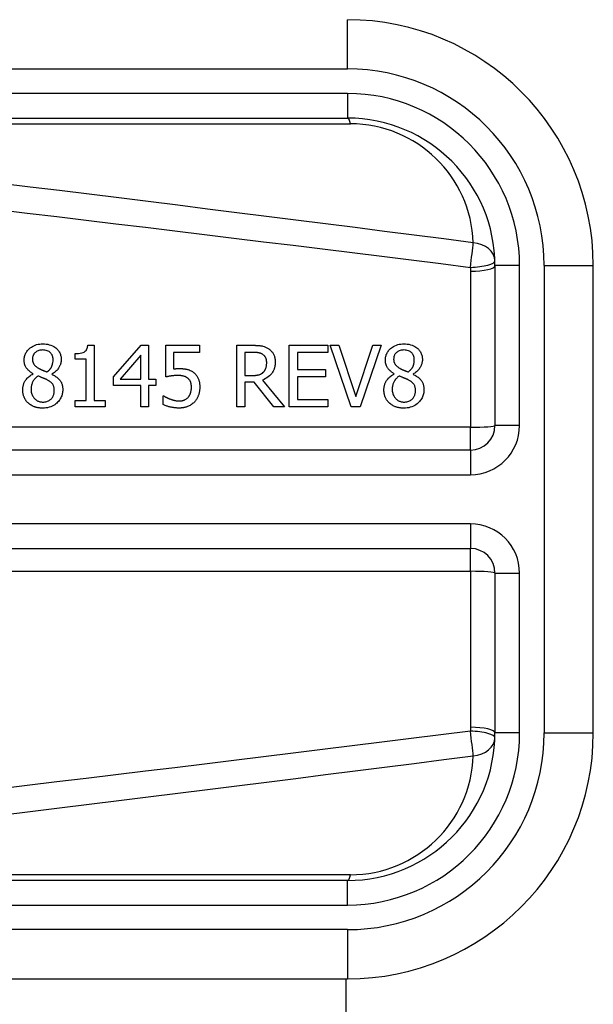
# Model space of a CAD drawing. Header units: inches. Extents: x 4 to 114, y 7 to 60.
# Tile 45 of 96: x 27.096 to 27.555, y 27.616 to 28.404. Entities that reach past the tile are written whole.
import ezdxf

# ---------------------------------------------------------------- set-up
doc = ezdxf.new("R2010")
doc.units = ezdxf.units.IN
doc.header["$MEASUREMENT"] = 0
doc.layers.add('Visible Edges(ANSI)', color=7, linetype='Continuous', lineweight=25)
doc.layers.add('Visible Tangent Edges(ANSI)', color=7, linetype='Continuous', lineweight=25)

msp = doc.modelspace()

# ---------------------------------------------------------------- linework, layer by layer
at = {"layer": 'Visible Edges(ANSI)'}
for p, q in [((26.70899, 28.32554), (27.35805, 28.32554)), ((27.47616, 28.20743), (27.47616, 28.07947)), ((27.5549, 27.83342), (27.5549, 28.20743)), ((27.15011, 28.14383), (27.15522, 28.14383)), ((27.15522, 28.14383), (27.15522, 28.09948)), ((27.17073, 28.11831), (27.19274, 28.14367)), ((27.19274, 28.14367), (27.19881, 28.14367)), ((27.19881, 28.14367), (27.19881, 28.11667)), ((27.21249, 28.11831), (27.21249, 28.14367)), ((27.21249, 28.14367), (27.23948, 28.14367)), ((27.23948, 28.14367), (27.23948, 28.13789)), ((27.2694, 28.09446), (27.2694, 28.14367)), ((27.2694, 28.14367), (27.28208, 28.14367)), ((27.31139, 28.14367), (27.34218, 28.14367)), ((27.31139, 28.09446), (27.31139, 28.14367)), ((27.34218, 28.14367), (27.34218, 28.13785)), ((27.34409, 28.14367), (27.35111, 28.14367)), ((27.36104, 28.09446), (27.34409, 28.14367)), ((27.35111, 28.14367), (27.36475, 28.10279)), ((27.36475, 28.10279), (27.37839, 28.14367)), ((27.38505, 28.14367), (27.3681, 28.09446)), ((27.37839, 28.14367), (27.38505, 28.14367)), ((27.13994, 28.13247), (27.13994, 28.13697)), ((27.19247, 28.1359), (27.17592, 28.11667)), ((27.19247, 28.11667), (27.19247, 28.1359)), ((27.23948, 28.13789), (27.21883, 28.13789)), ((27.21883, 28.13789), (27.21883, 28.12477)), ((27.28244, 28.13801), (27.27594, 28.13801)), ((27.27594, 28.13801), (27.27594, 28.1195)), ((27.31793, 28.13785), (27.31793, 28.12437)), ((27.34218, 28.13785), (27.31793, 28.13785)), ((27.14888, 28.13247), (27.13994, 28.13247)), ((27.14888, 28.09948), (27.14888, 28.13247)), ((27.10632, 28.12074), (27.10632, 28.12094)), ((27.12132, 28.12066), (27.12132, 28.12046)), ((27.27594, 28.1195), (27.28168, 28.1195)), ((27.31793, 28.12437), (27.34054, 28.12437)), ((27.34054, 28.12437), (27.34054, 28.11855)), ((27.39554, 28.12074), (27.39554, 28.12094)), ((27.41053, 28.12066), (27.41053, 28.12046)), ((27.17073, 28.11137), (27.17073, 28.11831)), ((27.19247, 28.11137), (27.17073, 28.11137)), ((27.17592, 28.11667), (27.19247, 28.11667)), ((27.19247, 28.09446), (27.19247, 28.11137)), ((27.19881, 28.11667), (27.20467, 28.11667)), ((27.19881, 28.11137), (27.19881, 28.09446)), ((27.20467, 28.11137), (27.19881, 28.11137)), ((27.20467, 28.11667), (27.20467, 28.11137)), ((27.27594, 28.11404), (27.27594, 28.09446)), ((27.28343, 28.11404), (27.27594, 28.11404)), ((27.29899, 28.09446), (27.28343, 28.11404)), ((27.28997, 28.11588), (27.30748, 28.09446)), ((27.34054, 28.11855), (27.31793, 28.11855)), ((27.31793, 28.11855), (27.31793, 28.10028)), ((27.13994, 28.09948), (27.14888, 28.09948)), ((27.13994, 28.09446), (27.13994, 28.09948)), ((27.15522, 28.09948), (27.16395, 28.09948)), ((27.16395, 28.09948), (27.16395, 28.09446)), ((27.21045, 28.10319), (27.21093, 28.10319)), ((27.21045, 28.09621), (27.21045, 28.10319)), ((27.31793, 28.10028), (27.34218, 28.10028)), ((27.34218, 28.10028), (27.34218, 28.09446)), ((27.16395, 28.09446), (27.13994, 28.09446)), ((27.19881, 28.09446), (27.19247, 28.09446)), ((27.27594, 28.09446), (27.2694, 28.09446)), ((27.30748, 28.09446), (27.29899, 28.09446)), ((27.34218, 28.09446), (27.31139, 28.09446)), ((27.3681, 28.09446), (27.36104, 28.09446)), ((27.45647, 28.05978), (26.80449, 28.05978)), ((26.80449, 27.98107), (27.45647, 27.98107)), ((27.47616, 27.96138), (27.47616, 27.83342)), ((27.35805, 27.71531), (26.70899, 27.71531)), ((26.70899, 27.63657), (27.35805, 27.63657)), ((27.35685, 27.63657), (27.35685, 24.58883))]:
    msp.add_line(p, q, dxfattribs=at)
at = {"layer": 'Visible Edges(ANSI)', "flags": 128}
for points in [[(27.09918, 28.13183), (27.0992, 28.13257), (27.09926, 28.13331), (27.09936, 28.13405), (27.09951, 28.13477), (27.0997, 28.13548), (27.09993, 28.13619), (27.10022, 28.13688), (27.10054, 28.13755), (27.10091, 28.13819), (27.10132, 28.13881), (27.10177, 28.1394), (27.10225, 28.13997), (27.10277, 28.14051), (27.10337, 28.14108), (27.10407, 28.14167), (27.10489, 28.14225), (27.10581, 28.14282), (27.10685, 28.14335), (27.10798, 28.14381), (27.10915, 28.14418), (27.11035, 28.14445), (27.11156, 28.14464), (27.11279, 28.14475), (27.11402, 28.14479)], [(27.11402, 28.14479), (27.11535, 28.14475), (27.11668, 28.14464), (27.11799, 28.14444), (27.11929, 28.14414), (27.12055, 28.14374), (27.12175, 28.14324), (27.12279, 28.1427), (27.12368, 28.14213), (27.12443, 28.14156), (27.12506, 28.14102), (27.12557, 28.14052), (27.12605, 28.14), (27.12649, 28.13947), (27.12689, 28.1389), (27.12726, 28.13832), (27.1276, 28.1377), (27.12789, 28.13707), (27.12815, 28.13641), (27.12836, 28.13574), (27.12853, 28.13506), (27.12866, 28.13437), (27.12875, 28.13367), (27.1288, 28.13297), (27.12882, 28.13227)], [(27.13994, 28.13697), (27.14132, 28.137), (27.14268, 28.1371), (27.144, 28.13727), (27.14524, 28.13754), (27.14636, 28.1379), (27.14719, 28.13829), (27.14773, 28.13863), (27.14805, 28.13887), (27.1483, 28.13911), (27.14853, 28.13936), (27.14875, 28.13962), (27.14894, 28.1399), (27.14912, 28.1402), (27.14928, 28.1405), (27.14943, 28.14081), (27.14956, 28.14113), (27.14967, 28.14146), (27.14977, 28.14179), (27.14985, 28.14212), (27.14993, 28.14246), (27.14999, 28.1428), (27.15004, 28.14314), (27.15008, 28.14349), (27.15011, 28.14383)], [(27.28208, 28.14367), (27.28245, 28.14367), (27.28284, 28.14367), (27.28322, 28.14366), (27.28362, 28.14366), (27.28401, 28.14365), (27.28441, 28.14363), (27.2848, 28.14362), (27.2852, 28.1436), (27.2856, 28.14358), (27.286, 28.14355), (27.2864, 28.14353), (27.2868, 28.14349), (27.2872, 28.14346), (27.28759, 28.14342), (27.28798, 28.14338), (27.28837, 28.14333), (27.28875, 28.14328), (27.28912, 28.14322), (27.28961, 28.14313), (27.29037, 28.14296), (27.29134, 28.14267), (27.29245, 28.14224), (27.29355, 28.1417), (27.2946, 28.14108)], [(27.3884, 28.13183), (27.38842, 28.13257), (27.38848, 28.13331), (27.38858, 28.13405), (27.38872, 28.13477), (27.38891, 28.13548), (27.38915, 28.13619), (27.38943, 28.13688), (27.38976, 28.13755), (27.39013, 28.13819), (27.39053, 28.13881), (27.39098, 28.1394), (27.39146, 28.13997), (27.39198, 28.14051), (27.39258, 28.14108), (27.39329, 28.14167), (27.3941, 28.14225), (27.39502, 28.14282), (27.39606, 28.14335), (27.3972, 28.14381), (27.39836, 28.14418), (27.39956, 28.14445), (27.40078, 28.14464), (27.402, 28.14475), (27.40323, 28.14479)], [(27.40323, 28.14479), (27.40457, 28.14475), (27.40589, 28.14464), (27.40721, 28.14444), (27.4085, 28.14414), (27.40977, 28.14374), (27.41096, 28.14324), (27.412, 28.1427), (27.41289, 28.14213), (27.41365, 28.14156), (27.41427, 28.14102), (27.41479, 28.14052), (27.41526, 28.14), (27.4157, 28.13947), (27.41611, 28.1389), (27.41648, 28.13832), (27.41681, 28.1377), (27.41711, 28.13707), (27.41736, 28.13641), (27.41757, 28.13574), (27.41774, 28.13506), (27.41787, 28.13437), (27.41796, 28.13367), (27.41801, 28.13297), (27.41803, 28.13227)], [(27.11398, 28.13992), (27.11322, 28.1399), (27.11246, 28.13983), (27.11171, 28.1397), (27.11097, 28.13951), (27.11026, 28.13926), (27.10959, 28.13896), (27.10902, 28.13863), (27.10853, 28.1383), (27.10812, 28.13797), (27.10779, 28.13767), (27.10751, 28.13738), (27.10725, 28.13708), (27.10701, 28.13676), (27.10679, 28.13643), (27.1066, 28.13608), (27.10642, 28.13572), (27.10627, 28.13534), (27.10614, 28.13496), (27.10603, 28.13458), (27.10595, 28.13419), (27.10588, 28.13379), (27.10584, 28.13339), (27.10581, 28.13299), (27.10581, 28.13259)], [(27.12236, 28.13219), (27.12235, 28.13258), (27.12232, 28.13297), (27.12228, 28.13336), (27.12222, 28.13375), (27.12214, 28.13413), (27.12205, 28.13451), (27.12193, 28.13489), (27.12179, 28.13526), (27.12163, 28.13562), (27.12145, 28.13597), (27.12126, 28.13631), (27.12104, 28.13663), (27.12081, 28.13695), (27.12057, 28.13725), (27.1203, 28.13755), (27.12, 28.13784), (27.1196, 28.1382), (27.11906, 28.13859), (27.11839, 28.13898), (27.11758, 28.13934), (27.11671, 28.13961), (27.11581, 28.13979), (27.1149, 28.13989), (27.11398, 28.13992)], [(27.29025, 28.13633), (27.28996, 28.13652), (27.28965, 28.13669), (27.28934, 28.13685), (27.28902, 28.137), (27.2887, 28.13713), (27.28838, 28.13725), (27.28804, 28.13736), (27.28771, 28.13746), (27.28737, 28.13755), (27.28702, 28.13763), (27.28667, 28.13769), (27.28631, 28.13775), (27.28595, 28.13781), (27.28559, 28.13785), (27.28523, 28.13789), (27.28487, 28.13792), (27.28452, 28.13794), (27.28418, 28.13796), (27.28385, 28.13798), (27.28353, 28.13799), (27.28323, 28.138), (27.28294, 28.13801), (27.28268, 28.13801), (27.28244, 28.13801)], [(27.29336, 28.12979), (27.29336, 28.13007), (27.29335, 28.13034), (27.29333, 28.13061), (27.29331, 28.13088), (27.29328, 28.13115), (27.29324, 28.13142), (27.2932, 28.13169), (27.29315, 28.13195), (27.29309, 28.13222), (27.29302, 28.13248), (27.29294, 28.13274), (27.29285, 28.133), (27.29276, 28.13325), (27.29265, 28.13351), (27.29252, 28.13378), (27.29237, 28.13406), (27.2922, 28.13436), (27.29199, 28.13467), (27.29175, 28.13498), (27.29149, 28.13528), (27.2912, 28.13557), (27.2909, 28.13584), (27.29058, 28.1361), (27.29025, 28.13633)], [(27.2946, 28.14108), (27.29514, 28.14072), (27.29565, 28.14033), (27.29614, 28.13992), (27.29661, 28.13949), (27.29705, 28.13903), (27.29747, 28.13855), (27.29787, 28.13804), (27.29824, 28.13752), (27.29857, 28.13699), (27.29885, 28.13649), (27.29909, 28.136), (27.2993, 28.13552), (27.29947, 28.13507), (27.29961, 28.13463), (27.29973, 28.13421), (27.29983, 28.13378), (27.29992, 28.13336), (27.29999, 28.13293), (27.30005, 28.13249), (27.3001, 28.13206), (27.30014, 28.13162), (27.30016, 28.13118), (27.30018, 28.13075), (27.30018, 28.13031)], [(27.40319, 28.13992), (27.40243, 28.1399), (27.40167, 28.13983), (27.40092, 28.1397), (27.40019, 28.13951), (27.39947, 28.13926), (27.39881, 28.13896), (27.39824, 28.13863), (27.39775, 28.1383), (27.39734, 28.13797), (27.39701, 28.13767), (27.39672, 28.13738), (27.39646, 28.13708), (27.39622, 28.13676), (27.39601, 28.13643), (27.39581, 28.13608), (27.39563, 28.13572), (27.39548, 28.13534), (27.39535, 28.13496), (27.39525, 28.13458), (27.39516, 28.13419), (27.3951, 28.13379), (27.39505, 28.13339), (27.39503, 28.13299), (27.39502, 28.13259)], [(27.41157, 28.13219), (27.41156, 28.13258), (27.41154, 28.13297), (27.41149, 28.13336), (27.41143, 28.13375), (27.41136, 28.13413), (27.41126, 28.13451), (27.41114, 28.13489), (27.411, 28.13526), (27.41084, 28.13562), (27.41067, 28.13597), (27.41047, 28.13631), (27.41026, 28.13663), (27.41003, 28.13695), (27.40978, 28.13725), (27.40952, 28.13755), (27.40922, 28.13784), (27.40881, 28.1382), (27.40828, 28.13859), (27.40761, 28.13898), (27.40679, 28.13934), (27.40592, 28.13961), (27.40502, 28.13979), (27.40411, 28.13989), (27.40319, 28.13992)], [(27.10632, 28.12094), (27.10591, 28.12119), (27.1055, 28.12144), (27.10509, 28.12171), (27.10469, 28.12198), (27.10429, 28.12226), (27.1039, 28.12256), (27.10351, 28.12286), (27.10314, 28.12318), (27.10277, 28.1235), (27.10242, 28.12384), (27.10208, 28.12418), (27.10175, 28.12454), (27.10144, 28.1249), (27.10114, 28.12528), (27.10084, 28.12571), (27.10054, 28.12619), (27.10025, 28.12674), (27.09998, 28.12735), (27.09973, 28.12804), (27.09952, 28.12878), (27.09937, 28.12953), (27.09926, 28.13029), (27.0992, 28.13106), (27.09918, 28.13183)], [(27.10581, 28.13259), (27.10581, 28.13232), (27.10582, 28.13206), (27.10584, 28.1318), (27.10586, 28.13154), (27.1059, 28.13128), (27.10594, 28.13102), (27.10599, 28.13077), (27.10605, 28.13052), (27.10612, 28.13026), (27.1062, 28.13002), (27.10629, 28.12977), (27.10639, 28.12952), (27.10652, 28.12924), (27.10668, 28.12894), (27.10689, 28.1286), (27.10714, 28.12823), (27.10745, 28.12785), (27.10782, 28.12745), (27.10822, 28.12705), (27.10865, 28.12668), (27.10909, 28.12633), (27.10955, 28.12601), (27.11003, 28.1257), (27.11051, 28.12541)], [(27.11745, 28.12234), (27.11768, 28.12251), (27.1179, 28.12269), (27.11812, 28.12287), (27.11835, 28.12306), (27.11856, 28.12325), (27.11878, 28.12345), (27.11899, 28.12365), (27.1192, 28.12386), (27.1194, 28.12407), (27.1196, 28.12428), (27.1198, 28.12449), (27.11999, 28.12472), (27.12017, 28.12494), (27.12034, 28.12517), (27.12051, 28.1254), (27.12067, 28.12564), (27.12083, 28.12588), (27.12104, 28.12626), (27.12133, 28.12684), (27.12164, 28.12764), (27.12194, 28.12865), (27.12218, 28.12981), (27.12231, 28.13099), (27.12236, 28.13219)], [(27.12882, 28.13227), (27.12881, 28.13181), (27.12878, 28.13136), (27.12874, 28.13092), (27.12867, 28.13048), (27.12859, 28.13004), (27.1285, 28.1296), (27.12839, 28.12917), (27.12826, 28.12874), (27.12811, 28.12831), (27.12795, 28.12788), (27.12777, 28.12744), (27.12755, 28.12695), (27.12728, 28.12642), (27.12697, 28.12586), (27.1266, 28.12528), (27.12618, 28.12468), (27.12571, 28.12408), (27.12518, 28.12348), (27.12461, 28.12292), (27.124, 28.1224), (27.12337, 28.12191), (27.12271, 28.12146), (27.12203, 28.12104), (27.12132, 28.12066)], [(27.30018, 28.13031), (27.30018, 28.12982), (27.30016, 28.12933), (27.30013, 28.12884), (27.30009, 28.12836), (27.30003, 28.12787), (27.29996, 28.12739), (27.29988, 28.12691), (27.29978, 28.12643), (27.29966, 28.12596), (27.29953, 28.12549), (27.29939, 28.12502), (27.29922, 28.12456), (27.29904, 28.1241), (27.2988, 28.12355), (27.29845, 28.12286), (27.29797, 28.12206), (27.29735, 28.12118), (27.29658, 28.12025), (27.29565, 28.1193), (27.29464, 28.11844), (27.29355, 28.11767), (27.29241, 28.11698), (27.29121, 28.11638), (27.28997, 28.11588)], [(27.29057, 28.12206), (27.2908, 28.12228), (27.29101, 28.1225), (27.29122, 28.12274), (27.29141, 28.12298), (27.2916, 28.12323), (27.29177, 28.12348), (27.29194, 28.12375), (27.29209, 28.12401), (27.29224, 28.12429), (27.29238, 28.12457), (27.29251, 28.12486), (27.29263, 28.12516), (27.29274, 28.12548), (27.29285, 28.12582), (27.29294, 28.12617), (27.29303, 28.12655), (27.29311, 28.12693), (27.29318, 28.12734), (27.29324, 28.12774), (27.29329, 28.12815), (27.29332, 28.12856), (27.29335, 28.12897), (27.29336, 28.12938), (27.29336, 28.12979)], [(27.39554, 28.12094), (27.39512, 28.12119), (27.39471, 28.12144), (27.3943, 28.12171), (27.3939, 28.12198), (27.3935, 28.12226), (27.39311, 28.12256), (27.39273, 28.12286), (27.39235, 28.12318), (27.39199, 28.1235), (27.39163, 28.12384), (27.39129, 28.12418), (27.39097, 28.12454), (27.39066, 28.1249), (27.39036, 28.12528), (27.39006, 28.12571), (27.38976, 28.12619), (27.38946, 28.12674), (27.38919, 28.12735), (27.38894, 28.12804), (27.38874, 28.12878), (27.38858, 28.12953), (27.38848, 28.13029), (27.38842, 28.13106), (27.3884, 28.13183)], [(27.39502, 28.13259), (27.39502, 28.13232), (27.39503, 28.13206), (27.39505, 28.1318), (27.39508, 28.13154), (27.39511, 28.13128), (27.39515, 28.13102), (27.3952, 28.13077), (27.39526, 28.13052), (27.39533, 28.13026), (27.39541, 28.13002), (27.3955, 28.12977), (27.3956, 28.12952), (27.39573, 28.12924), (27.3959, 28.12894), (27.3961, 28.1286), (27.39636, 28.12823), (27.39666, 28.12785), (27.39703, 28.12745), (27.39743, 28.12705), (27.39786, 28.12668), (27.39831, 28.12633), (27.39877, 28.12601), (27.39924, 28.1257), (27.39972, 28.12541)], [(27.40666, 28.12234), (27.40689, 28.12251), (27.40712, 28.12269), (27.40734, 28.12287), (27.40756, 28.12306), (27.40778, 28.12325), (27.40799, 28.12345), (27.40821, 28.12365), (27.40841, 28.12386), (27.40862, 28.12407), (27.40882, 28.12428), (27.40901, 28.12449), (27.4092, 28.12472), (27.40938, 28.12494), (27.40956, 28.12517), (27.40972, 28.1254), (27.40989, 28.12564), (27.41004, 28.12588), (27.41025, 28.12626), (27.41054, 28.12684), (27.41086, 28.12764), (27.41116, 28.12865), (27.41139, 28.12981), (27.41153, 28.13099), (27.41157, 28.13219)], [(27.41803, 28.13227), (27.41802, 28.13181), (27.41799, 28.13136), (27.41795, 28.13092), (27.41789, 28.13048), (27.41781, 28.13004), (27.41771, 28.1296), (27.4176, 28.12917), (27.41747, 28.12874), (27.41733, 28.12831), (27.41717, 28.12788), (27.41698, 28.12744), (27.41676, 28.12695), (27.41649, 28.12642), (27.41618, 28.12586), (27.41582, 28.12528), (27.4154, 28.12468), (27.41492, 28.12408), (27.41439, 28.12348), (27.41382, 28.12292), (27.41322, 28.1224), (27.41259, 28.12191), (27.41193, 28.12146), (27.41124, 28.12104), (27.41053, 28.12066)], [(27.09799, 28.10806), (27.098, 28.1086), (27.09803, 28.10913), (27.09808, 28.10966), (27.09815, 28.11018), (27.09824, 28.1107), (27.09835, 28.11122), (27.09848, 28.11173), (27.09863, 28.11224), (27.0988, 28.11275), (27.099, 28.11325), (27.09922, 28.11376), (27.09948, 28.11429), (27.09979, 28.11486), (27.10014, 28.11544), (27.10055, 28.11603), (27.10101, 28.11663), (27.10154, 28.11724), (27.10212, 28.11784), (27.10275, 28.11842), (27.10342, 28.11896), (27.10411, 28.11946), (27.10482, 28.11992), (27.10556, 28.12035), (27.10632, 28.12074)], [(27.11051, 28.12541), (27.11065, 28.12533), (27.11081, 28.12524), (27.11099, 28.12515), (27.11119, 28.12504), (27.1114, 28.12493), (27.11164, 28.12481), (27.11189, 28.12469), (27.11215, 28.12456), (27.11242, 28.12442), (27.11271, 28.12428), (27.11301, 28.12414), (27.11332, 28.124), (27.11364, 28.12385), (27.11397, 28.1237), (27.1143, 28.12355), (27.11464, 28.12341), (27.11499, 28.12326), (27.11534, 28.12312), (27.11569, 28.12298), (27.11604, 28.12284), (27.11639, 28.1227), (27.11675, 28.12258), (27.1171, 28.12245), (27.11745, 28.12234)], [(27.12132, 28.12046), (27.12201, 28.12013), (27.1227, 28.11977), (27.12338, 28.11939), (27.12404, 28.11898), (27.12468, 28.11855), (27.12531, 28.11809), (27.12591, 28.11761), (27.12648, 28.11709), (27.12702, 28.11655), (27.12752, 28.116), (27.12795, 28.11545), (27.12832, 28.1149), (27.12864, 28.11436), (27.12892, 28.11382), (27.12916, 28.11328), (27.12936, 28.11274), (27.12953, 28.11218), (27.12968, 28.11163), (27.1298, 28.11106), (27.12989, 28.11049), (27.12997, 28.10991), (27.13001, 28.10934), (27.13004, 28.10876), (27.13005, 28.10818)], [(27.22222, 28.1195), (27.22178, 28.1195), (27.22134, 28.11949), (27.2209, 28.11948), (27.22046, 28.11946), (27.22002, 28.11944), (27.21958, 28.11941), (27.21914, 28.11937), (27.2187, 28.11933), (27.21826, 28.11928), (27.21782, 28.11923), (27.21737, 28.11917), (27.21692, 28.11911), (27.21648, 28.11904), (27.21603, 28.11897), (27.2156, 28.1189), (27.21518, 28.11883), (27.21477, 28.11876), (27.21437, 28.11869), (27.21399, 28.11861), (27.21364, 28.11855), (27.21331, 28.11848), (27.213, 28.11842), (27.21273, 28.11836), (27.21249, 28.11831)], [(27.21883, 28.12477), (27.21898, 28.12479), (27.21914, 28.12481), (27.2193, 28.12483), (27.21945, 28.12485), (27.21961, 28.12486), (27.21977, 28.12488), (27.21993, 28.1249), (27.22008, 28.12491), (27.22024, 28.12492), (27.2204, 28.12494), (27.22056, 28.12495), (27.22072, 28.12496), (27.22087, 28.12497), (27.22104, 28.12498), (27.22121, 28.12499), (27.22141, 28.125), (27.22161, 28.12501), (27.22183, 28.12502), (27.22206, 28.12503), (27.22229, 28.12503), (27.22254, 28.12504), (27.22279, 28.12504), (27.22304, 28.12505), (27.22329, 28.12505)], [(27.23027, 28.11723), (27.23002, 28.11744), (27.22976, 28.11764), (27.22949, 28.11783), (27.22922, 28.11801), (27.22893, 28.11817), (27.22864, 28.11832), (27.22835, 28.11846), (27.22804, 28.11859), (27.22773, 28.11871), (27.22741, 28.11881), (27.22708, 28.11891), (27.22674, 28.11901), (27.22639, 28.11909), (27.22604, 28.11916), (27.22567, 28.11923), (27.2253, 28.11929), (27.22493, 28.11934), (27.22455, 28.11939), (27.22417, 28.11942), (27.22378, 28.11945), (27.22339, 28.11948), (27.223, 28.11949), (27.22261, 28.1195), (27.22222, 28.1195)], [(27.22329, 28.12505), (27.22365, 28.12505), (27.22401, 28.12504), (27.22438, 28.12503), (27.22474, 28.12502), (27.22511, 28.12501), (27.22548, 28.12499), (27.22586, 28.12497), (27.22623, 28.12494), (27.2266, 28.12491), (27.22697, 28.12487), (27.22735, 28.12483), (27.22771, 28.12479), (27.22808, 28.12474), (27.22845, 28.12468), (27.22881, 28.12462), (27.22916, 28.12455), (27.22951, 28.12447), (27.22989, 28.12438), (27.23043, 28.12423), (27.23115, 28.12398), (27.23201, 28.12362), (27.23295, 28.12314), (27.23384, 28.12259), (27.2347, 28.12198)], [(27.2347, 28.12198), (27.2352, 28.12158), (27.23568, 28.12116), (27.23613, 28.12072), (27.23656, 28.12025), (27.23696, 28.11977), (27.23734, 28.11926), (27.23769, 28.11873), (27.23802, 28.11818), (27.23831, 28.11763), (27.23856, 28.1171), (27.23877, 28.11657), (27.23896, 28.11606), (27.23911, 28.11555), (27.23924, 28.11506), (27.23935, 28.11458), (27.23944, 28.11409), (27.23953, 28.11359), (27.23959, 28.1131), (27.23965, 28.1126), (27.23969, 28.11209), (27.23972, 28.11159), (27.23975, 28.11109), (27.23976, 28.11059), (27.23976, 28.11009)], [(27.28168, 28.1195), (27.28196, 28.11951), (27.28225, 28.11951), (27.28254, 28.11952), (27.28282, 28.11953), (27.28311, 28.11954), (27.2834, 28.11955), (27.28369, 28.11957), (27.28397, 28.11959), (27.28426, 28.11962), (27.28455, 28.11965), (27.28483, 28.11968), (27.28512, 28.11972), (27.28541, 28.11976), (27.28569, 28.1198), (27.28597, 28.11985), (27.28625, 28.1199), (27.28653, 28.11995), (27.28682, 28.12001), (27.28723, 28.12012), (27.28781, 28.1203), (27.2885, 28.12059), (27.28924, 28.121), (27.28994, 28.12149), (27.29057, 28.12206)], [(27.3872, 28.10806), (27.38721, 28.1086), (27.38724, 28.10913), (27.38729, 28.10966), (27.38736, 28.11018), (27.38745, 28.1107), (27.38756, 28.11122), (27.38769, 28.11173), (27.38784, 28.11224), (27.38802, 28.11275), (27.38821, 28.11325), (27.38844, 28.11376), (27.3887, 28.11429), (27.389, 28.11486), (27.38936, 28.11544), (27.38976, 28.11603), (27.39023, 28.11663), (27.39075, 28.11724), (27.39134, 28.11784), (27.39197, 28.11842), (27.39263, 28.11896), (27.39332, 28.11946), (27.39404, 28.11992), (27.39478, 28.12035), (27.39554, 28.12074)], [(27.39972, 28.12541), (27.39986, 28.12533), (27.40002, 28.12524), (27.4002, 28.12515), (27.4004, 28.12504), (27.40062, 28.12493), (27.40085, 28.12481), (27.4011, 28.12469), (27.40136, 28.12456), (27.40164, 28.12442), (27.40193, 28.12428), (27.40223, 28.12414), (27.40254, 28.124), (27.40285, 28.12385), (27.40318, 28.1237), (27.40352, 28.12355), (27.40386, 28.12341), (27.4042, 28.12326), (27.40455, 28.12312), (27.4049, 28.12298), (27.40525, 28.12284), (27.40561, 28.1227), (27.40596, 28.12258), (27.40631, 28.12245), (27.40666, 28.12234)], [(27.41053, 28.12046), (27.41123, 28.12013), (27.41191, 28.11977), (27.41259, 28.11939), (27.41325, 28.11898), (27.4139, 28.11855), (27.41452, 28.11809), (27.41512, 28.11761), (27.41569, 28.11709), (27.41624, 28.11655), (27.41673, 28.116), (27.41716, 28.11545), (27.41754, 28.1149), (27.41786, 28.11436), (27.41814, 28.11382), (27.41837, 28.11328), (27.41857, 28.11274), (27.41875, 28.11218), (27.41889, 28.11163), (27.41901, 28.11106), (27.41911, 28.11049), (27.41918, 28.10991), (27.41923, 28.10934), (27.41926, 28.10876), (27.41927, 28.10818)], [(27.11027, 28.11907), (27.10992, 28.11882), (27.10957, 28.11857), (27.10923, 28.11831), (27.1089, 28.11804), (27.10858, 28.11775), (27.10827, 28.11746), (27.10798, 28.11716), (27.10769, 28.11685), (27.10741, 28.11653), (27.10714, 28.11619), (27.10689, 28.11585), (27.10664, 28.1155), (27.1064, 28.11511), (27.10615, 28.11468), (27.1059, 28.11422), (27.10566, 28.1137), (27.10544, 28.11314), (27.10523, 28.11253), (27.10505, 28.11188), (27.1049, 28.11122), (27.10479, 28.11056), (27.10471, 28.10989), (27.10466, 28.10921), (27.10465, 28.10854)], [(27.11749, 28.116), (27.11733, 28.11608), (27.11717, 28.11617), (27.11701, 28.11625), (27.11684, 28.11634), (27.11666, 28.11643), (27.11648, 28.11651), (27.11628, 28.1166), (27.11608, 28.11669), (27.11586, 28.11679), (27.11563, 28.11689), (27.11538, 28.11699), (27.11512, 28.1171), (27.11484, 28.11722), (27.11454, 28.11734), (27.11423, 28.11747), (27.11389, 28.11761), (27.11353, 28.11775), (27.11314, 28.11791), (27.11273, 28.11807), (27.1123, 28.11825), (27.11184, 28.11843), (27.11134, 28.11863), (27.11082, 28.11884), (27.11027, 28.11907)], [(27.12327, 28.10754), (27.12326, 28.10807), (27.12323, 28.1086), (27.12318, 28.10914), (27.1231, 28.10967), (27.12299, 28.11019), (27.12285, 28.11071), (27.12268, 28.1112), (27.12248, 28.11166), (27.12226, 28.11207), (27.12203, 28.11243), (27.12179, 28.11276), (27.12153, 28.11306), (27.12127, 28.11334), (27.12099, 28.11361), (27.12069, 28.11387), (27.12038, 28.11413), (27.12005, 28.11439), (27.11971, 28.11463), (27.11936, 28.11488), (27.119, 28.11511), (27.11863, 28.11534), (27.11825, 28.11557), (27.11787, 28.11578), (27.11749, 28.116)], [(27.23306, 28.11013), (27.23306, 28.11041), (27.23306, 28.11069), (27.23305, 28.11096), (27.23303, 28.11124), (27.23301, 28.11151), (27.23298, 28.11178), (27.23295, 28.11205), (27.23292, 28.11232), (27.23288, 28.11258), (27.23283, 28.11284), (27.23277, 28.1131), (27.23271, 28.11335), (27.23264, 28.1136), (27.23257, 28.11384), (27.23249, 28.11408), (27.2324, 28.11431), (27.2323, 28.11456), (27.23215, 28.11486), (27.23196, 28.11523), (27.23171, 28.11563), (27.2314, 28.11607), (27.23105, 28.11648), (27.23068, 28.11687), (27.23027, 28.11723)], [(27.39949, 28.11907), (27.39913, 28.11882), (27.39878, 28.11857), (27.39844, 28.11831), (27.39812, 28.11804), (27.3978, 28.11775), (27.39749, 28.11746), (27.39719, 28.11716), (27.3969, 28.11685), (27.39662, 28.11653), (27.39636, 28.11619), (27.3961, 28.11585), (27.39586, 28.1155), (27.39561, 28.11511), (27.39536, 28.11468), (27.39512, 28.11422), (27.39488, 28.1137), (27.39465, 28.11314), (27.39444, 28.11253), (27.39426, 28.11188), (27.39411, 28.11122), (27.394, 28.11056), (27.39392, 28.10989), (27.39388, 28.10921), (27.39386, 28.10854)], [(27.4067, 28.116), (27.40655, 28.11608), (27.40639, 28.11617), (27.40622, 28.11625), (27.40605, 28.11634), (27.40588, 28.11643), (27.40569, 28.11651), (27.4055, 28.1166), (27.40529, 28.11669), (27.40507, 28.11679), (27.40484, 28.11689), (27.4046, 28.11699), (27.40433, 28.1171), (27.40405, 28.11722), (27.40376, 28.11734), (27.40344, 28.11747), (27.4031, 28.11761), (27.40274, 28.11775), (27.40236, 28.11791), (27.40195, 28.11807), (27.40151, 28.11825), (27.40105, 28.11843), (27.40056, 28.11863), (27.40004, 28.11884), (27.39949, 28.11907)], [(27.41249, 28.10754), (27.41248, 28.10807), (27.41245, 28.1086), (27.41239, 28.10914), (27.41231, 28.10967), (27.4122, 28.11019), (27.41206, 28.11071), (27.41189, 28.1112), (27.41169, 28.11166), (27.41148, 28.11207), (27.41124, 28.11243), (27.411, 28.11276), (27.41075, 28.11306), (27.41048, 28.11334), (27.41021, 28.11361), (27.40991, 28.11387), (27.40959, 28.11413), (27.40927, 28.11439), (27.40893, 28.11463), (27.40857, 28.11488), (27.40821, 28.11511), (27.40784, 28.11534), (27.40747, 28.11557), (27.40709, 28.11578), (27.4067, 28.116)], [(27.10222, 28.09757), (27.10192, 28.09786), (27.10164, 28.09816), (27.10136, 28.09847), (27.1011, 28.09878), (27.10085, 28.09911), (27.1006, 28.09944), (27.10037, 28.09977), (27.10015, 28.10011), (27.09994, 28.10047), (27.09974, 28.10082), (27.09955, 28.10119), (27.09937, 28.10156), (27.0992, 28.10194), (27.09904, 28.10235), (27.09887, 28.1028), (27.09871, 28.10328), (27.09855, 28.10381), (27.09841, 28.10437), (27.09828, 28.10497), (27.09817, 28.10558), (27.09809, 28.1062), (27.09803, 28.10682), (27.098, 28.10744), (27.09799, 28.10806)], [(27.10465, 28.10854), (27.10467, 28.10775), (27.10474, 28.10697), (27.10485, 28.10619), (27.10502, 28.10543), (27.10524, 28.10468), (27.10553, 28.10394), (27.10585, 28.10326), (27.10622, 28.10263), (27.1066, 28.10206), (27.107, 28.10154), (27.10741, 28.10108), (27.10783, 28.10067), (27.10826, 28.10029), (27.10871, 28.09993), (27.10918, 28.09961), (27.10967, 28.09932), (27.11018, 28.09906), (27.11072, 28.09884), (27.11126, 28.09865), (27.11182, 28.0985), (27.11238, 28.09839), (27.11295, 28.09831), (27.11352, 28.09826), (27.1141, 28.09825)], [(27.13005, 28.10818), (27.13003, 28.10731), (27.12996, 28.10646), (27.12985, 28.10561), (27.12968, 28.10477), (27.12947, 28.10394), (27.1292, 28.10312), (27.12888, 28.10232), (27.1285, 28.10154), (27.12808, 28.10079), (27.12762, 28.10008), (27.12711, 28.09939), (27.12656, 28.09872), (27.12596, 28.09809), (27.12529, 28.09745), (27.12452, 28.09679), (27.12364, 28.09614), (27.12266, 28.09552), (27.12158, 28.09495), (27.12039, 28.09444), (27.11916, 28.09403), (27.1179, 28.09372), (27.11662, 28.09351), (27.11532, 28.09338), (27.11402, 28.09334)], [(27.1141, 28.09825), (27.11488, 28.09827), (27.11566, 28.09834), (27.11643, 28.09847), (27.11718, 28.09865), (27.11792, 28.0989), (27.11862, 28.09921), (27.11924, 28.09955), (27.11979, 28.09992), (27.12028, 28.1003), (27.1207, 28.10068), (27.12108, 28.10107), (27.12142, 28.10148), (27.12174, 28.10191), (27.12202, 28.10236), (27.12227, 28.10283), (27.1225, 28.10332), (27.12269, 28.10382), (27.12286, 28.10434), (27.12299, 28.10486), (27.1231, 28.10539), (27.12318, 28.10592), (27.12323, 28.10646), (27.12326, 28.107), (27.12327, 28.10754)], [(27.23055, 28.10212), (27.23072, 28.10232), (27.23088, 28.10254), (27.23104, 28.10275), (27.23119, 28.10297), (27.23133, 28.10319), (27.23147, 28.10342), (27.2316, 28.10365), (27.23173, 28.10388), (27.23185, 28.10412), (27.23196, 28.10436), (27.23207, 28.1046), (27.23217, 28.10485), (27.23227, 28.1051), (27.23236, 28.10535), (27.23245, 28.10561), (27.23254, 28.10591), (27.23263, 28.10626), (27.23272, 28.10665), (27.23281, 28.1071), (27.23289, 28.10759), (27.23296, 28.10814), (27.23302, 28.10875), (27.23305, 28.10941), (27.23306, 28.11013)], [(27.23976, 28.11009), (27.23976, 28.1096), (27.23974, 28.10912), (27.23971, 28.10863), (27.23967, 28.10814), (27.23962, 28.10766), (27.23956, 28.10718), (27.23948, 28.1067), (27.2394, 28.10623), (27.2393, 28.10575), (27.23918, 28.10528), (27.23905, 28.10481), (27.23891, 28.10434), (27.23876, 28.10388), (27.23859, 28.10342), (27.2384, 28.10295), (27.23819, 28.10246), (27.23795, 28.10195), (27.23769, 28.10144), (27.23739, 28.10091), (27.23707, 28.10038), (27.23671, 28.09985), (27.23632, 28.09931), (27.23589, 28.09878), (27.23542, 28.09825)], [(27.39143, 28.09757), (27.39113, 28.09786), (27.39085, 28.09816), (27.39058, 28.09847), (27.39031, 28.09878), (27.39006, 28.09911), (27.38982, 28.09944), (27.38959, 28.09977), (27.38937, 28.10011), (27.38915, 28.10047), (27.38895, 28.10082), (27.38877, 28.10119), (27.38859, 28.10156), (27.38842, 28.10194), (27.38825, 28.10235), (27.38808, 28.1028), (27.38792, 28.10328), (27.38776, 28.10381), (27.38762, 28.10437), (27.38749, 28.10497), (27.38739, 28.10558), (27.3873, 28.1062), (27.38725, 28.10682), (27.38721, 28.10744), (27.3872, 28.10806)], [(27.39386, 28.10854), (27.39388, 28.10775), (27.39395, 28.10697), (27.39407, 28.10619), (27.39423, 28.10543), (27.39446, 28.10468), (27.39474, 28.10394), (27.39507, 28.10326), (27.39543, 28.10263), (27.39582, 28.10206), (27.39622, 28.10154), (27.39663, 28.10108), (27.39704, 28.10067), (27.39747, 28.10029), (27.39792, 28.09993), (27.39839, 28.09961), (27.39888, 28.09932), (27.3994, 28.09906), (27.39993, 28.09884), (27.40048, 28.09865), (27.40103, 28.0985), (27.40159, 28.09839), (27.40216, 28.09831), (27.40273, 28.09826), (27.40331, 28.09825)], [(27.41927, 28.10818), (27.41924, 28.10731), (27.41918, 28.10646), (27.41906, 28.10561), (27.4189, 28.10477), (27.41868, 28.10394), (27.41841, 28.10312), (27.41809, 28.10232), (27.41772, 28.10154), (27.4173, 28.10079), (27.41683, 28.10008), (27.41632, 28.09939), (27.41577, 28.09872), (27.41517, 28.09809), (27.4145, 28.09745), (27.41373, 28.09679), (27.41286, 28.09614), (27.41188, 28.09552), (27.41079, 28.09495), (27.4096, 28.09444), (27.40837, 28.09403), (27.40711, 28.09372), (27.40583, 28.09351), (27.40454, 28.09338), (27.40323, 28.09334)], [(27.40331, 28.09825), (27.4041, 28.09827), (27.40487, 28.09834), (27.40564, 28.09847), (27.40639, 28.09865), (27.40713, 28.0989), (27.40783, 28.09921), (27.40846, 28.09955), (27.40901, 28.09992), (27.40949, 28.1003), (27.40992, 28.10068), (27.41029, 28.10107), (27.41064, 28.10148), (27.41095, 28.10191), (27.41123, 28.10236), (27.41149, 28.10283), (27.41171, 28.10332), (27.41191, 28.10382), (27.41207, 28.10434), (27.4122, 28.10486), (27.41231, 28.10539), (27.41239, 28.10592), (27.41244, 28.10646), (27.41248, 28.107), (27.41249, 28.10754)], [(27.11402, 28.09334), (27.11358, 28.09335), (27.11314, 28.09336), (27.1127, 28.09338), (27.11227, 28.09341), (27.11183, 28.09345), (27.11139, 28.09349), (27.11096, 28.09355), (27.11053, 28.09362), (27.1101, 28.09369), (27.10967, 28.09378), (27.10924, 28.09387), (27.10882, 28.09398), (27.1084, 28.09409), (27.10798, 28.09422), (27.10756, 28.09436), (27.10714, 28.09452), (27.10664, 28.09471), (27.10607, 28.09496), (27.10545, 28.09527), (27.10478, 28.09563), (27.1041, 28.09606), (27.10344, 28.09653), (27.10281, 28.09703), (27.10222, 28.09757)], [(27.22333, 28.09342), (27.22281, 28.09343), (27.22229, 28.09344), (27.22177, 28.09346), (27.22124, 28.09349), (27.22072, 28.09353), (27.22021, 28.09358), (27.21969, 28.09363), (27.21917, 28.0937), (27.21866, 28.09377), (27.21814, 28.09386), (27.21763, 28.09395), (27.21711, 28.09405), (27.2166, 28.09415), (27.21609, 28.09427), (27.21556, 28.0944), (27.21502, 28.09454), (27.21446, 28.0947), (27.2139, 28.09487), (27.21332, 28.09505), (27.21275, 28.09525), (27.21217, 28.09546), (27.21159, 28.0957), (27.21102, 28.09595), (27.21045, 28.09621)], [(27.21093, 28.10319), (27.21104, 28.10312), (27.21115, 28.10303), (27.21128, 28.10295), (27.21142, 28.10286), (27.21157, 28.10277), (27.21172, 28.10267), (27.21189, 28.10257), (27.21207, 28.10247), (27.21225, 28.10236), (27.21245, 28.10225), (27.21265, 28.10214), (27.21287, 28.10203), (27.2131, 28.10191), (27.21333, 28.1018), (27.21358, 28.10168), (27.21383, 28.10156), (27.2141, 28.10144), (27.21437, 28.10131), (27.21466, 28.10119), (27.21495, 28.10107), (27.21526, 28.10094), (27.21557, 28.10081), (27.2159, 28.10069), (27.21623, 28.10056)], [(27.21623, 28.10056), (27.21644, 28.10049), (27.21664, 28.10042), (27.21684, 28.10035), (27.21705, 28.10029), (27.21726, 28.10022), (27.21746, 28.10015), (27.21767, 28.10009), (27.21788, 28.10002), (27.21809, 28.09996), (27.2183, 28.0999), (27.21851, 28.09984), (27.21872, 28.09978), (27.21893, 28.09973), (27.21914, 28.09967), (27.21935, 28.09962), (27.21956, 28.09956), (27.21976, 28.09951), (27.22, 28.09946), (27.22034, 28.09939), (27.22076, 28.09932), (27.22129, 28.09925), (27.22191, 28.09918), (27.22263, 28.09914), (27.22345, 28.09913)], [(27.23542, 28.09825), (27.2349, 28.09772), (27.23436, 28.09722), (27.23379, 28.09676), (27.2332, 28.09633), (27.23259, 28.09592), (27.23195, 28.09555), (27.2313, 28.0952), (27.23064, 28.09489), (27.23001, 28.09462), (27.22941, 28.0944), (27.22885, 28.09421), (27.22833, 28.09406), (27.22785, 28.09393), (27.22743, 28.09384), (27.22702, 28.09376), (27.22662, 28.09368), (27.22621, 28.09362), (27.2258, 28.09357), (27.22539, 28.09352), (27.22498, 28.09349), (27.22457, 28.09346), (27.22416, 28.09344), (27.22375, 28.09343), (27.22333, 28.09342)], [(27.22345, 28.09913), (27.22369, 28.09913), (27.22393, 28.09914), (27.22417, 28.09915), (27.22441, 28.09917), (27.22465, 28.09919), (27.22489, 28.09922), (27.22512, 28.09925), (27.22536, 28.09929), (27.22559, 28.09934), (27.22582, 28.09939), (27.22605, 28.09944), (27.22628, 28.0995), (27.22651, 28.09957), (27.22674, 28.09964), (27.22697, 28.09972), (27.2272, 28.0998), (27.22743, 28.09989), (27.22776, 28.10002), (27.22816, 28.10022), (27.22863, 28.10048), (27.22914, 28.10082), (27.22964, 28.10122), (27.23011, 28.10165), (27.23055, 28.10212)], [(27.40323, 28.09334), (27.40279, 28.09335), (27.40236, 28.09336), (27.40192, 28.09338), (27.40148, 28.09341), (27.40104, 28.09345), (27.40061, 28.09349), (27.40017, 28.09355), (27.39974, 28.09362), (27.39931, 28.09369), (27.39888, 28.09378), (27.39846, 28.09387), (27.39803, 28.09398), (27.39761, 28.09409), (27.39719, 28.09422), (27.39677, 28.09436), (27.39635, 28.09452), (27.39585, 28.09471), (27.39529, 28.09496), (27.39466, 28.09527), (27.394, 28.09563), (27.39331, 28.09606), (27.39266, 28.09653), (27.39203, 28.09703), (27.39143, 28.09757)]]:
    msp.add_lwpolyline(points, dxfattribs=at)
at = {"layer": 'Visible Edges(ANSI)'}
for centre, radius, start, end in [((27.35805, 28.20743), 0.19685, 0, 90), ((27.35805, 28.20743), 0.11811, 0, 90), ((27.45647, 28.07947), 0.01969, 270, 0), ((27.45647, 27.96138), 0.01969, 0, 90), ((27.35805, 27.83342), 0.19685, 270, 0), ((27.35805, 27.83342), 0.11811, 270, 0)]:
    msp.add_arc(centre, radius, start, end, dxfattribs=at)
at = {"layer": 'Visible Tangent Edges(ANSI)'}
for p, q in [((27.35805, 28.36491), (27.35805, 28.40428)), ((26.70899, 28.36491), (27.35805, 28.36491)), ((27.35805, 28.34523), (26.70899, 28.34523)), ((27.35805, 28.34523), (27.35805, 28.32554)), ((26.81123, 28.32095), (27.36037, 28.32095)), ((27.49584, 28.20743), (27.47616, 28.20743)), ((27.49584, 28.07947), (27.49584, 28.20743)), ((27.51553, 28.20743), (27.51553, 27.83342)), ((27.51553, 28.20743), (27.5549, 28.20743)), ((27.45647, 28.20293), (27.45647, 28.07808)), ((27.45647, 28.07808), (26.80449, 28.07808)), ((27.45647, 28.05978), (27.45647, 28.07808)), ((27.49584, 28.07947), (27.47616, 28.07947)), ((27.45647, 28.05978), (27.45647, 28.0401)), ((26.80449, 28.0401), (27.45647, 28.0401)), ((27.45647, 28.00075), (26.80449, 28.00075)), ((27.45647, 28.00075), (27.45647, 27.98107)), ((27.45647, 27.96277), (27.45647, 27.98107)), ((26.80449, 27.96277), (27.45647, 27.96277)), ((27.45647, 27.96277), (27.45647, 27.83792)), ((27.47616, 27.96138), (27.49584, 27.96138)), ((27.49584, 27.83342), (27.49584, 27.96138)), ((27.49584, 27.83342), (27.47616, 27.83342)), ((27.51553, 27.83342), (27.5549, 27.83342)), ((27.36037, 27.7199), (26.81123, 27.7199)), ((27.35805, 27.69562), (27.35805, 27.71531)), ((26.70899, 27.69562), (27.35805, 27.69562)), ((27.35805, 27.67594), (26.70899, 27.67594)), ((27.35805, 27.67594), (27.35805, 27.63657))]:
    msp.add_line(p, q, dxfattribs=at)
at = {"layer": 'Visible Tangent Edges(ANSI)', "flags": 128}
for points in [[(27.45874, 28.22573), (27.43509, 28.22876), (27.41143, 28.23179), (27.38778, 28.23481), (27.36412, 28.23782), (27.34046, 28.24082), (27.31681, 28.24382), (27.29315, 28.2468), (27.26949, 28.24978), (27.24583, 28.25274), (27.22216, 28.2557), (27.1985, 28.25865), (27.17484, 28.26159), (27.15118, 28.26452), (27.12751, 28.26745), (27.10385, 28.27036), (27.08018, 28.27327)], [(27.07786, 28.25237), (27.10153, 28.24954), (27.12519, 28.2467), (27.14885, 28.24385), (27.17252, 28.24099), (27.19618, 28.23813), (27.21984, 28.23526), (27.2435, 28.23238), (27.26716, 28.22949), (27.29082, 28.22659), (27.31448, 28.22368), (27.33814, 28.22076), (27.3618, 28.21784), (27.38546, 28.21491), (27.40911, 28.21196), (27.43277, 28.20901), (27.45642, 28.20605)], [(27.45642, 28.20605), (27.45643, 28.20592), (27.45643, 28.20579), (27.45643, 28.20566), (27.45644, 28.20553), (27.45644, 28.2054), (27.45645, 28.20527), (27.45645, 28.20514), (27.45645, 28.20501), (27.45645, 28.20488), (27.45646, 28.20475), (27.45646, 28.20462), (27.45646, 28.20449), (27.45646, 28.20436), (27.45647, 28.20423), (27.45647, 28.2041), (27.45647, 28.20397), (27.45647, 28.20384), (27.45647, 28.20371), (27.45647, 28.20358), (27.45647, 28.20345), (27.45647, 28.20332), (27.45647, 28.20319), (27.45647, 28.20306), (27.45647, 28.20293)], [(27.45647, 27.83792), (27.45647, 27.83779), (27.45647, 27.83766), (27.45647, 27.83753), (27.45647, 27.8374), (27.45647, 27.83727), (27.45647, 27.83714), (27.45647, 27.83701), (27.45647, 27.83688), (27.45647, 27.83675), (27.45647, 27.83662), (27.45646, 27.83649), (27.45646, 27.83636), (27.45646, 27.83623), (27.45646, 27.8361), (27.45645, 27.83597), (27.45645, 27.83584), (27.45645, 27.83571), (27.45645, 27.83558), (27.45644, 27.83545), (27.45644, 27.83532), (27.45643, 27.83519), (27.45643, 27.83506), (27.45643, 27.83493), (27.45642, 27.8348)], [(27.45642, 27.8348), (27.43277, 27.83184), (27.40911, 27.82889), (27.38546, 27.82594), (27.3618, 27.82301), (27.33814, 27.82009), (27.31448, 27.81717), (27.29082, 27.81426), (27.26716, 27.81136), (27.2435, 27.80847), (27.21984, 27.80559), (27.19618, 27.80272), (27.17252, 27.79985), (27.14885, 27.797), (27.12519, 27.79415), (27.10153, 27.79131), (27.07786, 27.78848)], [(27.08018, 27.76758), (27.10385, 27.77048), (27.12751, 27.7734), (27.15118, 27.77632), (27.17484, 27.77926), (27.1985, 27.7822), (27.22216, 27.78515), (27.24583, 27.78811), (27.26949, 27.79107), (27.29315, 27.79405), (27.31681, 27.79703), (27.34046, 27.80003), (27.36412, 27.80303), (27.38778, 27.80604), (27.41143, 27.80906), (27.43509, 27.81208), (27.45874, 27.81512)]]:
    msp.add_lwpolyline(points, dxfattribs=at)
at = {"layer": 'Visible Tangent Edges(ANSI)'}
for centre, radius, start, end in [((27.35805, 28.20743), 0.15748, 0, 90), ((27.35805, 28.20743), 0.1378, 0, 90), ((27.36037, 28.22252), 0.09843, 1.86625, 90), ((27.45647, 28.07947), 0.03937, 270, 0), ((27.45647, 27.96138), 0.03937, 0, 90), ((27.35805, 27.83342), 0.15748, 270, 0), ((27.35805, 27.83342), 0.1378, 270, 0), ((27.36037, 27.81833), 0.09843, 270, 358.13375)]:
    msp.add_arc(centre, radius, start, end, dxfattribs=at)
for centre, major_axis, ratio, start_param, end_param in [((27.35805, 28.30586), (0, 0.01969), 0.183721, 5.58589, 6.283185), ((27.45642, 28.21064), (-0.00251, -0.01952), 0.030516, 1.33773, 2.458093), ((27.45642, 28.21064), (0.01967, 0.00064), 0.770235, 0, 1.427427), ((27.45642, 28.21064), (0.01967, 0.00064), 0.232745, 4.704805, 6.283185), ((27.45647, 28.20743), (0.01969, 0), 0.228742, 4.712389, 6.283185), ((27.45647, 28.07947), (0.01969, 0), 0.07065, 4.712389, 6.283185), ((27.45647, 27.96138), (0.01969, 0), 0.07065, 0, 1.570796), ((27.45647, 27.83342), (0.01969, 0), 0.228742, 0, 1.570796), ((27.45642, 27.83021), (0.01967, -0.00064), 0.232745, 0, 1.57838), ((27.45642, 27.83021), (0.00251, -0.01952), 0.030516, 0.6835, 1.803862), ((27.45642, 27.83021), (0.01967, -0.00064), 0.770235, 4.855758, 6.283185), ((27.35805, 27.73499), (0, -0.01969), 0.183721, 0, 0.697296)]:
    msp.add_ellipse(centre, major_axis=major_axis, ratio=ratio, start_param=start_param, end_param=end_param, dxfattribs=at)

doc.saveas('drawing.dxf')
